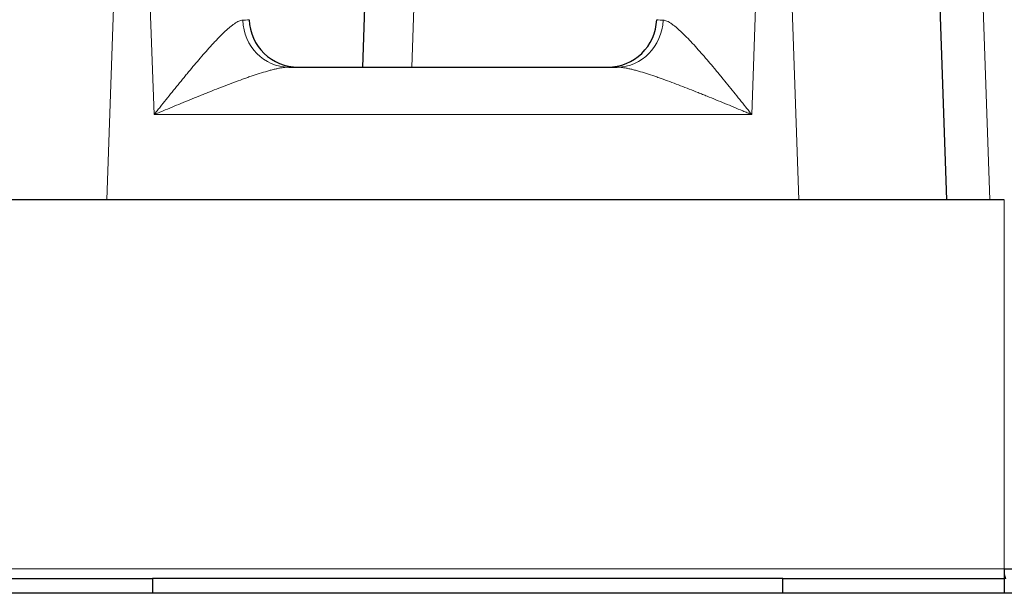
# Model space of a CAD drawing. Header units: inches. Extents: x 0 to 20790, y -12 to 14700.
# Tile 75 of 256: x 6666 to 6766, y 6377 to 6435. Entities that reach past the tile are written whole.
import ezdxf

# ---------------------------------------------------------------- set-up
doc = ezdxf.new("R2010")
doc.units = ezdxf.units.IN
doc.layers.add('1', color=7, linetype='Continuous', true_color=0xffffff)

msp = doc.modelspace()

# ---------------------------------------------------------------- linework, layer by layer
at = {"layer": '1', "color": 110, "linetype": 'Continuous', "lineweight": 13}
for p, q in [((6707.192, 6482.155), (6705.393, 6430.655)), ((6676.615, 6480.139), (6674.417, 6417.187)), ((6679.206, 6425.83), (6677.309, 6480.139)), ((6741.668, 6476.154), (6739.911, 6425.83)), ((6744.7, 6417.187), (6742.64, 6476.154)), ((6762.022, 6476.154), (6764.081, 6417.188)), ((6739.911, 6425.83), (6679.206, 6425.83)), ((6765.558, 6379.687), (6765.558, 6417.187)), ((6765.558, 6379.687), (6656.558, 6379.687))]:
    msp.add_line(p, q, dxfattribs=at)
at = {"layer": '1', "color": 2, "linetype": 'Continuous', "lineweight": 25}
for p, q in [((6757.631, 6476.154), (6759.691, 6417.187)), ((6700.396, 6430.655), (6701.392, 6459.154)), ((6692.88, 6430.655), (6726.237, 6430.655)), ((6765.558, 6417.187), (6656.558, 6417.187)), ((6765.558, 6379.687), (6768.058, 6379.687)), ((6765.558, 6379.687), (6765.558, 6378.687)), ((6656.558, 6378.687), (6679.058, 6378.687)), ((6743.058, 6378.687), (6679.058, 6378.687)), ((6679.058, 6378.687), (6679.058, 6377.187)), ((6743.058, 6378.687), (6765.558, 6378.687)), ((6743.058, 6377.187), (6743.058, 6378.687)), ((6765.558, 6378.687), (6765.558, 6377.187)), ((6883.058, 6377.187), (6531.14, 6377.187))]:
    msp.add_line(p, q, dxfattribs=at)
for centre, start, end in [((6693.86, 6435.655), 182, 270), ((6725.257, 6435.655), 270, 358), ((6770.493, 6379.979), 189.27704, 195.35236)]:
    msp.add_arc(centre, 5, start, end, dxfattribs=at)
at = {"layer": '1', "color": 110, "linetype": 'Continuous', "lineweight": 13}
for centre, major_axis, ratio, start_param, end_param in [((6678.851, 6435.655), (10.012, -0.175), 0.0173914, 5.9206888, 6.2840966), ((6692.88, 6435.655), (0, -5), 0.9346361, 4.7574148, 6.2831853), ((6726.237, 6435.655), (0, 5), 0.9346361, 3.1415927, 4.6673632), ((6740.266, 6435.655), (-10.012, -0.175), 0.0173914, 6.282274, 6.6456818)]:
    msp.add_ellipse(centre, major_axis=major_axis, ratio=ratio, start_param=start_param, end_param=end_param, dxfattribs=at)
for points, knots in [([(6679.206, 6425.83), (6679.231, 6425.862), (6679.257, 6425.894), (6679.308, 6425.958), (6679.385, 6426.055), (6679.563, 6426.279), (6679.716, 6426.472), (6680.022, 6426.855), (6680.429, 6427.365), (6680.834, 6427.871), (6681.239, 6428.374), (6681.442, 6428.625), (6681.847, 6429.123), (6682.049, 6429.372), (6682.353, 6429.742), (6682.454, 6429.865), (6682.656, 6430.109), (6682.756, 6430.23), (6683.057, 6430.592), (6683.257, 6430.83), (6683.654, 6431.299), (6683.851, 6431.53), (6684.244, 6431.984), (6684.439, 6432.207), (6684.829, 6432.644), (6685.022, 6432.858), (6685.263, 6433.118), (6685.312, 6433.17), (6685.407, 6433.272), (6685.455, 6433.323), (6685.598, 6433.473), (6685.692, 6433.571), (6685.973, 6433.858), (6686.156, 6434.039), (6686.426, 6434.295), (6686.515, 6434.377), (6686.692, 6434.536), (6686.779, 6434.612), (6686.908, 6434.721), (6686.951, 6434.756), (6687.036, 6434.825), (6687.079, 6434.858), (6687.205, 6434.955), (6687.287, 6435.016), (6687.408, 6435.098), (6687.448, 6435.124), (6687.526, 6435.173), (6687.565, 6435.197), (6687.678, 6435.262), (6687.751, 6435.299), (6687.892, 6435.361), (6687.96, 6435.385), (6688.09, 6435.419), (6688.152, 6435.428), (6688.211, 6435.43)], [0, 0, 0, 0, 0.0078125, 0.0078125, 0.015625, 0.03125, 0.0625, 0.0625, 0.125, 0.1875, 0.1875, 0.25, 0.25, 0.3125, 0.3125, 0.34375, 0.34375, 0.375, 0.375, 0.4375, 0.4375, 0.5, 0.5, 0.5625, 0.5625, 0.625, 0.625, 0.640625, 0.640625, 0.65625, 0.65625, 0.6875, 0.6875, 0.75, 0.75, 0.78125, 0.78125, 0.8125, 0.8125, 0.828125, 0.828125, 0.84375, 0.84375, 0.875, 0.875, 0.890625, 0.890625, 0.90625, 0.90625, 0.9375, 0.9375, 0.96875, 0.96875, 1, 1, 1, 1]), ([(6730.906, 6435.43), (6730.965, 6435.428), (6731.027, 6435.419), (6731.157, 6435.385), (6731.224, 6435.361), (6731.365, 6435.299), (6731.438, 6435.262), (6731.552, 6435.197), (6731.59, 6435.173), (6731.669, 6435.124), (6731.708, 6435.098), (6731.829, 6435.016), (6731.912, 6434.955), (6732.038, 6434.858), (6732.08, 6434.825), (6732.166, 6434.756), (6732.208, 6434.721), (6732.338, 6434.612), (6732.425, 6434.536), (6732.601, 6434.377), (6732.69, 6434.295), (6732.96, 6434.039), (6733.144, 6433.858), (6733.424, 6433.571), (6733.519, 6433.473), (6733.661, 6433.323), (6733.709, 6433.272), (6733.805, 6433.17), (6733.853, 6433.118), (6734.094, 6432.858), (6734.288, 6432.644), (6734.677, 6432.207), (6734.873, 6431.984), (6735.266, 6431.53), (6735.463, 6431.299), (6735.86, 6430.83), (6736.059, 6430.592), (6736.36, 6430.23), (6736.461, 6430.109), (6736.663, 6429.865), (6736.764, 6429.742), (6737.068, 6429.372), (6737.27, 6429.123), (6737.675, 6428.625), (6737.877, 6428.374), (6738.282, 6427.871), (6738.688, 6427.365), (6739.095, 6426.855), (6739.4, 6426.472), (6739.553, 6426.279), (6739.732, 6426.055), (6739.808, 6425.958), (6739.86, 6425.894), (6739.885, 6425.862), (6739.911, 6425.83)], [0, 0, 0, 0, 0.03125, 0.03125, 0.0625, 0.0625, 0.09375, 0.09375, 0.109375, 0.109375, 0.125, 0.125, 0.15625, 0.15625, 0.171875, 0.171875, 0.1875, 0.1875, 0.21875, 0.21875, 0.25, 0.25, 0.3125, 0.3125, 0.34375, 0.34375, 0.359375, 0.359375, 0.375, 0.375, 0.4375, 0.4375, 0.5, 0.5, 0.5625, 0.5625, 0.625, 0.625, 0.65625, 0.65625, 0.6875, 0.6875, 0.75, 0.75, 0.8125, 0.8125, 0.875, 0.9375, 0.9375, 0.96875, 0.984375, 0.9921875, 0.9921875, 1, 1, 1, 1]), ([(6692.88, 6430.655), (6692.778, 6430.655), (6692.673, 6430.65), (6692.455, 6430.631), (6692.343, 6430.617), (6692.111, 6430.583), (6691.993, 6430.562), (6691.749, 6430.514), (6691.625, 6430.487), (6691.435, 6430.443), (6691.371, 6430.428), (6691.241, 6430.396), (6691.176, 6430.379), (6690.979, 6430.328), (6690.846, 6430.292), (6690.445, 6430.179), (6690.172, 6430.096), (6689.619, 6429.921), (6689.339, 6429.828), (6688.913, 6429.683), (6688.77, 6429.633), (6688.554, 6429.558), (6688.482, 6429.532), (6688.337, 6429.481), (6688.265, 6429.455), (6687.903, 6429.325), (6687.612, 6429.218), (6687.027, 6429), (6686.733, 6428.888), (6686.143, 6428.662), (6685.846, 6428.546), (6685.251, 6428.313), (6684.953, 6428.194), (6684.503, 6428.015), (6684.353, 6427.954), (6684.051, 6427.833), (6683.901, 6427.772), (6683.448, 6427.589), (6683.146, 6427.466), (6682.24, 6427.095), (6681.635, 6426.844), (6680.726, 6426.466), (6680.422, 6426.339), (6679.966, 6426.148), (6679.738, 6426.053), (6679.472, 6425.941), (6679.358, 6425.893), (6679.282, 6425.861), (6679.244, 6425.845), (6679.206, 6425.83)], [0, 0, 0, 0, 0.03125, 0.03125, 0.0625, 0.0625, 0.09375, 0.09375, 0.125, 0.125, 0.140625, 0.140625, 0.15625, 0.15625, 0.1875, 0.1875, 0.25, 0.25, 0.3125, 0.3125, 0.34375, 0.34375, 0.359375, 0.359375, 0.375, 0.375, 0.4375, 0.4375, 0.5, 0.5, 0.5625, 0.5625, 0.625, 0.625, 0.65625, 0.65625, 0.6875, 0.6875, 0.75, 0.75, 0.875, 0.875, 0.9375, 0.9375, 0.96875, 0.984375, 0.9921875, 0.9921875, 1, 1, 1, 1]), ([(6739.911, 6425.83), (6739.873, 6425.845), (6739.835, 6425.861), (6739.759, 6425.893), (6739.644, 6425.941), (6739.378, 6426.053), (6739.15, 6426.148), (6738.695, 6426.339), (6738.391, 6426.466), (6737.482, 6426.844), (6736.876, 6427.095), (6735.97, 6427.466), (6735.668, 6427.589), (6735.216, 6427.772), (6735.065, 6427.833), (6734.764, 6427.954), (6734.614, 6428.015), (6734.164, 6428.194), (6733.865, 6428.313), (6733.27, 6428.546), (6732.974, 6428.662), (6732.384, 6428.888), (6732.09, 6429), (6731.505, 6429.218), (6731.214, 6429.325), (6730.851, 6429.455), (6730.779, 6429.481), (6730.635, 6429.532), (6730.563, 6429.558), (6730.347, 6429.633), (6730.204, 6429.683), (6729.778, 6429.828), (6729.497, 6429.921), (6728.944, 6430.096), (6728.672, 6430.179), (6728.27, 6430.292), (6728.138, 6430.328), (6727.941, 6430.379), (6727.876, 6430.396), (6727.746, 6430.428), (6727.682, 6430.443), (6727.492, 6430.487), (6727.367, 6430.514), (6727.124, 6430.562), (6727.005, 6430.583), (6726.774, 6430.617), (6726.661, 6430.631), (6726.444, 6430.65), (6726.338, 6430.655), (6726.237, 6430.655)], [0, 0, 0, 0, 0.0078125, 0.0078125, 0.015625, 0.03125, 0.0625, 0.0625, 0.125, 0.125, 0.25, 0.25, 0.3125, 0.3125, 0.34375, 0.34375, 0.375, 0.375, 0.4375, 0.4375, 0.5, 0.5, 0.5625, 0.5625, 0.625, 0.625, 0.640625, 0.640625, 0.65625, 0.65625, 0.6875, 0.6875, 0.75, 0.75, 0.8125, 0.8125, 0.84375, 0.84375, 0.859375, 0.859375, 0.875, 0.875, 0.90625, 0.90625, 0.9375, 0.9375, 0.96875, 0.96875, 1, 1, 1, 1])]:
    msp.add_open_spline(points, degree=3, knots=knots, dxfattribs=at)

doc.saveas('drawing.dxf')
